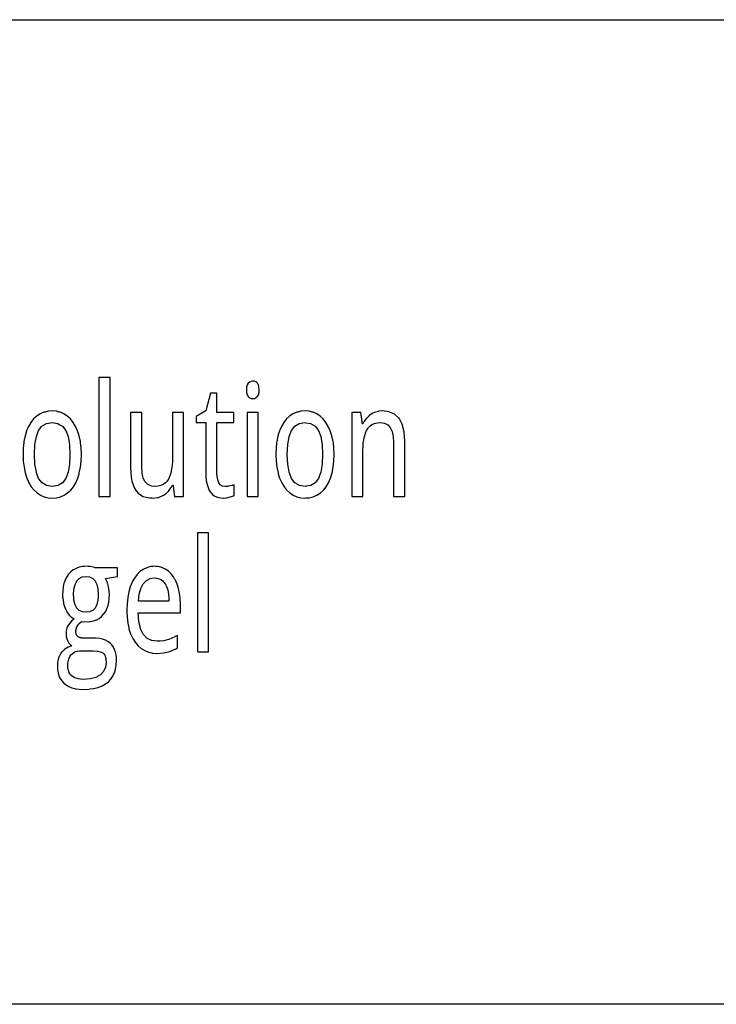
# Model space of a CAD drawing. Extents: x -119 to 120, y 10 to 88.
# Tile 3 of 4: x -46 to 1, y 10 to 75. Entities that reach past the tile are written whole.
import ezdxf

# ---------------------------------------------------------------- set-up
doc = ezdxf.new("R2010")
doc.units = 0
doc.layers.get('0').update_dxf_attribs({"linetype": 'CONTINUOUS'})

msp = doc.modelspace()

# ---------------------------------------------------------------- linework, layer by layer
at = {"color": 7}
msp.add_lwpolyline([(65.536003, 10), (0, 10), (-65.536003, 10), (-119, 10), (-119, 14.463997), (-119, 30.848), (-119, 47.231998), (-119, 63.615999), (-119, 75.3), (-98.304001, 75.3), (-65.536003, 75.3), (-32.768002, 75.3), (0, 75.3), (32.768002, 75.3)], dxfattribs=at)
for points in [[(-39.646, 51.569), (-40.380001, 51.569), (-40.380001, 47.231998), (-40.380001, 45.183998), (-40.380001, 43.681999), (-39.646, 43.681999), (-39.646, 45.183998), (-39.646, 47.231998), (-39.646, 49.252001)], [(-30.391001, 51.267), (-30.476999, 51.188), (-30.547001, 51.079), (-30.589001, 50.931999), (-30.597778, 50.816), (-30.603001, 50.747), (-30.589001, 50.565001), (-30.547001, 50.417999), (-30.476999, 50.306), (-30.474707, 50.304001), (-30.391001, 50.231001), (-30.289, 50.186001), (-30.173, 50.171), (-30.059999, 50.187), (-29.958, 50.233999), (-29.879139, 50.304001), (-29.868999, 50.313), (-29.799, 50.424999), (-29.757, 50.569), (-29.743, 50.747), (-29.749777, 50.816), (-29.763533, 50.956066), (-29.765533, 50.973534), (-29.7684, 50.980133), (-29.800901, 51.080425), (-29.801067, 51.080933), (-29.8046, 51.086267), (-29.836138, 51.136086), (-29.868999, 51.188), (-29.91, 51.233), (-29.981001, 51.280001), (-30.087, 51.32), (-30.1558, 51.327999), (-30.173, 51.33), (-30.1875, 51.327999), (-30.289, 51.313999)], [(-32.547001, 45.030998), (-32.55407, 45.183998), (-32.561001, 45.334), (-32.561001, 47.231998), (-32.561001, 48.586), (-31.438, 48.586), (-31.438, 49.252001), (-32.561001, 49.252001), (-32.561001, 49.280001), (-32.561001, 50.523001), (-32.768002, 50.523001), (-32.984001, 50.523001), (-33.294998, 49.356001), (-33.922001, 48.983), (-33.922001, 48.586), (-33.500202, 48.586), (-33.294998, 48.586), (-33.294998, 47.231998), (-33.294998, 45.334), (-33.290848, 45.183998), (-33.285999, 45.008999), (-33.257999, 44.722), (-33.210999, 44.473999), (-33.144001, 44.264999), (-33.060001, 44.084999), (-32.960999, 43.936001), (-32.849998, 43.814999), (-32.768002, 43.753666), (-32.727001, 43.723), (-32.59, 43.659), (-32.443001, 43.612999), (-32.287998, 43.585999), (-32.135868, 43.577599), (-32.121601, 43.577133), (-31.962933, 43.588333), (-31.950466, 43.589535), (-31.941467, 43.591202), (-31.9256, 43.595734), (-31.577467, 43.669468), (-31.4468, 43.716133), (-31.4394, 43.719532), (-31.403, 43.741001), (-31.403, 43.745049), (-31.403, 44.16), (-31.403, 44.243359), (-31.403, 44.403809), (-31.403, 44.428116), (-31.403, 44.442322), (-31.403, 44.444), (-31.529934, 44.4048), (-31.540533, 44.401669), (-31.544001, 44.401001), (-31.7736, 44.359001), (-31.800066, 44.355801), (-31.855133, 44.346466), (-31.891781, 44.344711), (-32.011002, 44.339001), (-32.188999, 44.367001), (-32.330002, 44.449001), (-32.435001, 44.585999), (-32.505001, 44.782001)], [(-45.353001, 47.320999), (-45.362576, 47.231998), (-45.396999, 46.911999), (-45.411999, 46.470001), (-45.402599, 46.208), (-45.396, 46.023998), (-45.348, 45.612999), (-45.268002, 45.237), (-45.251362, 45.183998), (-45.16, 44.893002), (-45.056, 44.655285), (-45.027, 44.589001), (-44.868999, 44.325001), (-44.687, 44.098999), (-44.484001, 43.911999), (-44.259998, 43.764), (-44.018002, 43.66), (-43.926884, 43.63776), (-43.764, 43.598), (-43.495998, 43.577), (-43.203999, 43.598), (-43.007999, 43.642841), (-42.932999, 43.66), (-42.683998, 43.764), (-42.456001, 43.911999), (-42.250999, 44.098999), (-42.069, 44.325001), (-41.915001, 44.589001), (-41.785, 44.893002), (-41.697021, 45.183998), (-41.681, 45.237), (-41.605, 45.612999), (-41.558998, 46.023998), (-41.543999, 46.470001), (-41.560001, 46.911999), (-41.599121, 47.231998), (-41.610001, 47.320999), (-41.693001, 47.696999), (-41.800999, 48.032), (-41.933998, 48.330999), (-42.092999, 48.594), (-42.275002, 48.822001), (-42.478001, 49.009001), (-42.702, 49.153999), (-42.943001, 49.261999), (-43.007999, 49.278568), (-43.013615, 49.280001), (-43.198002, 49.327), (-43.466, 49.349001), (-43.757999, 49.327), (-43.953232, 49.280001), (-44.028, 49.261999), (-44.272343, 49.156445), (-44.278, 49.153999), (-44.507999, 49.009001), (-44.713001, 48.822001), (-44.891998, 48.594), (-45.047001, 48.330999), (-45.056, 48.310139), (-45.065163, 48.288906), (-45.175999, 48.032), (-45.279999, 47.696999)], [(-37.544998, 45.654999), (-37.544998, 47.231998), (-37.544998, 49.252001), (-38.278999, 49.252001), (-38.278999, 47.231998), (-38.278999, 45.611), (-38.269001, 45.269001), (-38.260666, 45.183998), (-38.24514, 45.025616), (-38.238998, 44.963001), (-38.188999, 44.691002), (-38.115002, 44.446999), (-38.02, 44.236), (-37.903, 44.055), (-37.769001, 43.904999), (-37.613998, 43.783001), (-37.437, 43.688999), (-37.241001, 43.626999), (-37.026001, 43.589001), (-36.863998, 43.580658), (-36.792999, 43.577), (-36.784332, 43.5774), (-36.485668, 43.611935), (-36.468868, 43.615002), (-36.456867, 43.619335), (-36.285133, 43.670666), (-36.273602, 43.676334), (-36.193832, 43.714317), (-36.057999, 43.778999), (-36.041931, 43.790161), (-35.957199, 43.848999), (-35.943268, 43.859867), (-35.760334, 44.033466), (-35.754002, 44.040001), (-35.747932, 44.047733), (-35.668468, 44.16), (-35.587399, 44.274532), (-35.577133, 44.292267), (-35.508999, 44.422001), (-35.502026, 44.422001), (-35.466999, 44.422001), (-35.429115, 44.16), (-35.360001, 43.681999), (-34.816002, 43.681999), (-34.763, 43.681999), (-34.763, 45.183998), (-34.763, 47.231998), (-34.763, 48.482693), (-34.763, 49.252001), (-35.502998, 49.252001), (-35.502998, 47.231998), (-35.502998, 46.351002), (-35.509533, 46.059799), (-35.511333, 46.019932), (-35.529999, 45.752998), (-35.563, 45.491001), (-35.611, 45.255001), (-35.632401, 45.183998), (-35.674, 45.046001), (-35.754002, 44.862999), (-35.855, 44.702999), (-35.973999, 44.574001), (-36.112, 44.473999), (-36.225014, 44.422001), (-36.275002, 44.398998), (-36.459999, 44.354), (-36.667, 44.339001), (-36.863998, 44.3657), (-36.939999, 44.375999), (-37.160999, 44.486), (-37.330002, 44.667999), (-37.449001, 44.924), (-37.505901, 45.183998), (-37.521, 45.252998)], [(-29.809, 45.183998), (-29.809, 47.231998), (-29.809, 49.252001), (-30.542999, 49.252001), (-30.542999, 47.231998), (-30.542999, 45.183998), (-30.542999, 43.681999), (-29.809, 43.681999)], [(-26.729, 43.577), (-26.624001, 43.584553), (-26.437, 43.598), (-26.167, 43.66), (-25.917, 43.764), (-25.690001, 43.911999), (-25.485001, 44.098999), (-25.302, 44.325001), (-25.148001, 44.589001), (-25.018999, 44.893002), (-24.930178, 45.183998), (-24.914, 45.237), (-24.837999, 45.612999), (-24.792, 46.023998), (-24.777, 46.470001), (-24.794001, 46.911999), (-24.832338, 47.231998), (-24.843, 47.320999), (-24.926001, 47.696999), (-25.034, 48.032), (-25.167999, 48.330999), (-25.326, 48.594), (-25.507999, 48.822001), (-25.711, 49.009001), (-25.934999, 49.153999), (-26.177, 49.261999), (-26.247339, 49.280001), (-26.431, 49.327), (-26.698999, 49.349001), (-26.990999, 49.327), (-27.186954, 49.280001), (-27.261999, 49.261999), (-27.511, 49.153999), (-27.740999, 49.009001), (-27.945999, 48.822001), (-28.125999, 48.594), (-28.280001, 48.330999), (-28.41, 48.032), (-28.514, 47.696999), (-28.515429, 47.689648), (-28.587, 47.320999), (-28.596357, 47.231998), (-28.629999, 46.911999), (-28.645, 46.470001), (-28.629, 46.023998), (-28.580999, 45.612999), (-28.502001, 45.237), (-28.485361, 45.183998), (-28.393999, 44.893002), (-28.26, 44.589001), (-28.101999, 44.325001), (-27.956696, 44.144566), (-27.92, 44.098999), (-27.716999, 43.911999), (-27.493, 43.764), (-27.252001, 43.66), (-26.997, 43.598)], [(-22.851999, 47.161999), (-22.843283, 47.231998), (-22.819, 47.426998), (-22.771999, 47.662998), (-22.708, 47.873001), (-22.628, 48.055), (-22.528, 48.215), (-22.490154, 48.256001), (-22.408001, 48.344999), (-22.27, 48.444), (-22.108, 48.518999), (-21.923, 48.563999), (-21.715, 48.579), (-21.440001, 48.542), (-21.219, 48.433001), (-21.058443, 48.256001), (-21.052999, 48.25), (-20.933001, 47.993999), (-20.862, 47.665001), (-20.837999, 47.263), (-20.837999, 47.231998), (-20.837999, 43.681999), (-20.098, 43.681999), (-20.098, 47.231998), (-20.098, 47.314999), (-20.139, 47.959), (-20.264999, 48.475), (-20.474001, 48.863001), (-20.48, 48.868567), (-20.764999, 49.132999), (-21.102556, 49.280001), (-21.136999, 49.295), (-21.59, 49.349001), (-21.598667, 49.3486), (-21.838533, 49.327133), (-21.847, 49.326), (-22.01812, 49.280001), (-22.033001, 49.275999), (-22.211, 49.204), (-22.323999, 49.139999), (-22.472401, 49.023333), (-22.486334, 49.011999), (-22.528, 48.970333), (-22.621666, 48.876667), (-22.634068, 48.8626), (-22.719, 48.759001), (-22.795534, 48.642334), (-22.805799, 48.624866), (-22.872999, 48.497), (-22.880959, 48.497), (-22.890871, 48.497), (-22.909, 48.497), (-22.912655, 48.522785), (-22.920462, 48.577871), (-22.930756, 48.650509), (-23.016001, 49.252001), (-23.613001, 49.252001), (-23.613001, 48.095573), (-23.613001, 47.231998), (-23.613001, 43.681999), (-22.879, 43.681999), (-22.879, 46.560001)], [(-42.800999, 44.575001), (-43.007999, 44.452461), (-43.099998, 44.397999), (-43.478001, 44.339001), (-43.854, 44.397999), (-44.153999, 44.575001), (-44.379002, 44.869999), (-44.494209, 45.183998), (-44.532001, 45.286999), (-44.623001, 45.820999), (-44.653999, 46.470001), (-44.623001, 47.118), (-44.60339, 47.231998), (-44.532001, 47.646999), (-44.379002, 48.055), (-44.16, 48.346001), (-43.862, 48.521), (-43.484001, 48.579), (-43.108002, 48.521), (-43.007999, 48.46286), (-42.806999, 48.346001), (-42.582001, 48.055), (-42.43, 47.646999), (-42.357826, 47.231998), (-42.338001, 47.118), (-42.307999, 46.470001), (-42.338001, 45.820999), (-42.43, 45.286999), (-42.467545, 45.183998), (-42.582001, 44.869999)], [(-27.612, 44.869999), (-27.727209, 45.183998), (-27.764999, 45.286999), (-27.856001, 45.820999), (-27.886999, 46.470001), (-27.856001, 47.118), (-27.83639, 47.231998), (-27.764999, 47.646999), (-27.612, 48.055), (-27.393999, 48.346001), (-27.094999, 48.521), (-26.716999, 48.579), (-26.624001, 48.564653), (-26.341, 48.521), (-26.041, 48.346001), (-25.816, 48.055), (-25.663, 47.646999), (-25.59161, 47.231998), (-25.572001, 47.118), (-25.541, 46.470001), (-25.572001, 45.820999), (-25.663, 45.286999), (-25.700792, 45.183998), (-25.816, 44.869999), (-26.035, 44.575001), (-26.333, 44.397999), (-26.624001, 44.352581), (-26.711, 44.339001), (-27.087, 44.397999), (-27.388, 44.575001)], [(-33.118, 33.380001), (-33.118, 34.944), (-33.118, 36.992001), (-33.118, 39.040001), (-33.118, 39.346634), (-33.118, 41.268002), (-33.852001, 41.268002), (-33.852001, 39.285236), (-33.852001, 39.040001), (-33.852001, 36.992001), (-33.852001, 34.944), (-33.852001, 33.380001)], [(-41.910534, 34.796333), (-41.874435, 34.944), (-41.869465, 34.964333), (-41.867134, 34.971268), (-41.866272, 34.973045), (-41.865135, 34.975399), (-41.862865, 34.979198), (-41.756466, 35.171467), (-41.749935, 35.179867), (-41.693001, 35.248001), (-41.555382, 35.365711), (-41.535774, 35.382481), (-41.534, 35.383999), (-41.421066, 35.370934), (-41.411133, 35.369934), (-40.996735, 35.382065), (-40.969002, 35.382999), (-40.959999, 35.384712), (-40.748001, 35.424999), (-40.549, 35.495998), (-40.52861, 35.507442), (-40.368999, 35.597), (-40.209999, 35.722), (-40.071999, 35.869999), (-39.952, 36.039001), (-39.854, 36.229), (-39.778999, 36.438), (-39.726002, 36.662998), (-39.695, 36.900002), (-39.690918, 36.992001), (-39.683998, 37.147999), (-39.693001, 37.374001), (-39.717999, 37.584), (-39.762001, 37.776001), (-39.817001, 37.950001), (-39.844788, 38.015999), (-39.881001, 38.102001), (-39.952999, 38.231998), (-39.936954, 38.23489), (-39.159, 38.375), (-39.159, 38.950001), (-40.238052, 38.950001), (-40.350662, 38.950001), (-40.632999, 38.950001), (-40.747799, 38.982666), (-40.758934, 38.985802), (-40.959999, 39.024895), (-40.994133, 39.031532), (-41.007999, 39.034), (-41.102154, 39.040001), (-41.212002, 39.047001), (-41.329132, 39.040001), (-41.463001, 39.032001), (-41.692001, 38.987999), (-41.897999, 38.912998), (-41.984001, 38.866341), (-42.085999, 38.811001), (-42.250999, 38.683998), (-42.394001, 38.532001), (-42.518002, 38.355), (-42.618999, 38.153), (-42.666679, 38.015999), (-42.698002, 37.925999), (-42.750999, 37.68), (-42.783001, 37.410999), (-42.793999, 37.118), (-42.790401, 37.084667), (-42.78709, 36.992001), (-42.784801, 36.927868), (-42.740002, 36.618), (-42.737907, 36.611942), (-42.729668, 36.588066), (-42.691399, 36.441532), (-42.642868, 36.302467), (-42.581539, 36.174191), (-42.520599, 36.046734), (-42.515999, 36.037998), (-42.465363, 35.967999), (-42.346001, 35.803001), (-42.247002, 35.705002), (-42.193966, 35.664734), (-42.139, 35.623001), (-42.023998, 35.556), (-42.036556, 35.545219), (-42.194, 35.41), (-42.332001, 35.259998), (-42.436001, 35.106998), (-42.505001, 34.948002), (-42.505932, 34.944), (-42.547001, 34.768002), (-42.561001, 34.569), (-42.549, 34.391998), (-42.513, 34.23), (-42.453999, 34.083), (-42.375, 33.956001), (-42.341824, 33.919998), (-42.311836, 33.887459), (-42.280998, 33.854), (-42.173, 33.776001), (-42.199871, 33.765965), (-42.405399, 33.689201), (-42.430065, 33.678734), (-42.542999, 33.618999), (-42.647533, 33.545265), (-42.658466, 33.536999), (-42.843266, 33.359665), (-42.853001, 33.349998), (-42.935001, 33.233002), (-43.005001, 33.101002), (-43.007999, 33.093262), (-43.062, 32.953999), (-43.077686, 32.896), (-43.105, 32.794998), (-43.131001, 32.618), (-43.139999, 32.423), (-43.129002, 32.195999), (-43.095001, 31.984001), (-43.039001, 31.787998), (-43.007999, 31.721203), (-42.955002, 31.606998), (-42.848, 31.445), (-42.716, 31.301998), (-42.560001, 31.178001), (-42.379002, 31.076), (-42.173, 30.994999), (-41.984001, 30.943378), (-41.945999, 30.932999), (-41.693001, 30.895), (-41.415001, 30.882999), (-41.056999, 30.897999), (-40.959999, 30.911388), (-40.730999, 30.943001), (-40.436001, 31.016998), (-40.176998, 31.118999), (-39.948002, 31.243), (-39.75, 31.390999), (-39.585999, 31.567001), (-39.452999, 31.766998), (-39.404285, 31.872002), (-39.349998, 31.988998), (-39.272999, 32.234001), (-39.228001, 32.498001), (-39.212002, 32.782001), (-39.21703, 32.896), (-39.221001, 32.986), (-39.247002, 33.181), (-39.290001, 33.365002), (-39.348, 33.536999), (-39.424999, 33.694), (-39.522999, 33.835999), (-39.603668, 33.919998), (-39.644001, 33.962002), (-39.785, 34.069), (-39.946999, 34.158001), (-40.133999, 34.223999), (-40.347, 34.264), (-40.584999, 34.277), (-40.959999, 34.277), (-41.301998, 34.277), (-41.540001, 34.292), (-41.549198, 34.294201), (-41.648132, 34.315666), (-41.653801, 34.3186), (-41.738735, 34.353134), (-41.743401, 34.357334), (-41.76157, 34.374386), (-41.8498, 34.457199), (-41.853065, 34.462868), (-41.894135, 34.545933), (-41.896069, 34.553001), (-41.915668, 34.705132), (-41.915867, 34.7136), (-41.912132, 34.7864)], [(-37.619999, 34.900002), (-37.630077, 34.944), (-37.729, 35.375999), (-37.773998, 35.966999), (-36.863998, 35.966999), (-35.698006, 35.966999), (-34.974998, 35.966999), (-34.974998, 36.542999), (-34.987999, 36.905998), (-34.998089, 36.992001), (-35.028, 37.247002), (-35.094002, 37.567001), (-35.185001, 37.856998), (-35.255398, 38.015999), (-35.300999, 38.118999), (-35.335323, 38.176533), (-35.439999, 38.352001), (-35.598, 38.555), (-35.777, 38.723999), (-35.977001, 38.861), (-36.201, 38.964001), (-36.442001, 39.027), (-36.609699, 39.040001), (-36.700001, 39.047001), (-36.78368, 39.040001), (-36.863998, 39.033283), (-36.963001, 39.025002), (-37.212002, 38.958), (-37.445999, 38.846001), (-37.660999, 38.695), (-37.854, 38.502998), (-38.025002, 38.27), (-38.144142, 38.057129), (-38.174999, 38.001999), (-38.300999, 37.695), (-38.401001, 37.349998), (-38.469955, 36.992001), (-38.473999, 36.971001), (-38.516998, 36.558998), (-38.532001, 36.117001), (-38.526569, 35.966999), (-38.515999, 35.674999), (-38.467999, 35.269001), (-38.398796, 34.944), (-38.389, 34.897999), (-38.278999, 34.563), (-38.141998, 34.265999), (-37.977001, 34.007999), (-37.790001, 33.787998), (-37.578999, 33.605999), (-37.344002, 33.462002), (-37.285149, 33.437714), (-37.091999, 33.358002), (-36.863998, 33.305645), (-36.821999, 33.296001), (-36.532001, 33.275002), (-36.514668, 33.275665), (-36.104935, 33.3046), (-36.092999, 33.306), (-35.757, 33.379002), (-35.608601, 33.428467), (-35.594532, 33.433468), (-35.580601, 33.439999), (-35.287533, 33.578133), (-35.276867, 33.584133), (-35.176998, 33.641998), (-35.176998, 34.136318), (-35.176998, 34.413631), (-35.176998, 34.454868), (-35.176998, 34.464001), (-35.322601, 34.383732), (-35.346802, 34.371201), (-35.540001, 34.276001), (-35.750999, 34.195999), (-35.914001, 34.148998), (-36.085999, 34.113998), (-36.327999, 34.084), (-36.526001, 34.075001), (-36.863998, 34.12212), (-36.898998, 34.126999), (-37.206001, 34.280998), (-37.445999, 34.539001)], [(-40.995998, 38.348999), (-40.959999, 38.331177), (-40.793999, 38.249001), (-40.632999, 38.083), (-40.599499, 38.015999), (-40.516998, 37.851002), (-40.446999, 37.544998), (-40.424, 37.162998), (-40.434807, 36.992001), (-40.446999, 36.799), (-40.514, 36.505001), (-40.626999, 36.280998), (-40.787998, 36.123001), (-40.959999, 36.043354), (-40.991001, 36.028999), (-41.236, 35.997002), (-41.479, 36.028999), (-41.681999, 36.123001), (-41.845001, 36.280998), (-41.964001, 36.504002), (-42.035999, 36.792999), (-42.049454, 36.992001), (-42.060001, 37.147999), (-42.035999, 37.527), (-41.966999, 37.835999), (-41.879635, 38.015999), (-41.851002, 38.075001), (-41.688, 38.245998), (-41.485001, 38.348), (-41.242001, 38.382)], [(-35.760468, 37.140202), (-35.752575, 36.992001), (-35.738998, 36.737), (-36.863998, 36.737), (-37.756001, 36.737), (-37.726067, 36.992001), (-37.702, 37.196999), (-37.597, 37.577999), (-37.439999, 37.881001), (-37.235001, 38.101002), (-36.988998, 38.233002), (-36.863998, 38.252029), (-36.700001, 38.277), (-36.536999, 38.264999), (-36.391998, 38.227001), (-36.264, 38.165001), (-36.151001, 38.080002), (-36.090076, 38.015999), (-36.051998, 37.976002), (-35.965, 37.851002), (-35.896, 37.707001), (-35.838001, 37.544998), (-35.792, 37.365002), (-35.764, 37.182068)], [(-42.221001, 31.803001), (-42.280144, 31.872002), (-42.292999, 31.887001), (-42.351002, 31.981998), (-42.353867, 31.988998), (-42.430401, 32.245667), (-42.433147, 32.25877), (-42.433601, 32.260933), (-42.433998, 32.269066), (-42.448002, 32.438), (-42.438, 32.633999), (-42.41, 32.804001), (-42.380196, 32.896), (-42.363998, 32.945999), (-42.304001, 33.067001), (-42.234001, 33.168999), (-42.154999, 33.252998), (-42.064999, 33.319), (-41.984001, 33.361187), (-41.969002, 33.368999), (-41.828999, 33.410069), (-41.815735, 33.413666), (-41.802799, 33.414799), (-41.6656, 33.436268), (-41.576, 33.439999), (-41.516911, 33.439854), (-40.959999, 33.438457), (-40.830265, 33.438133), (-40.7714, 33.437935), (-40.492332, 33.4202), (-40.473598, 33.4184), (-40.459667, 33.414398), (-40.293533, 33.382668), (-40.202999, 33.349998), (-40.166603, 33.330269), (-40.119999, 33.305), (-40.050999, 33.243), (-39.998001, 33.166), (-39.959, 33.074001), (-39.936001, 32.981148), (-39.931999, 32.965), (-39.923306, 32.896), (-39.917068, 32.846466), (-39.915668, 32.828266), (-39.910999, 32.692001), (-39.952999, 32.352001), (-40.077999, 32.070999), (-40.263676, 31.872002), (-40.286999, 31.847), (-40.578999, 31.681), (-40.955002, 31.582001), (-40.959999, 31.581631), (-41.415001, 31.548), (-41.598999, 31.556999), (-41.762001, 31.582001), (-41.903999, 31.623001), (-41.984001, 31.655521), (-42.027, 31.673), (-42.132999, 31.733002)]]:
    msp.add_lwpolyline(points, close=True, dxfattribs=at)

doc.saveas('drawing.dxf')
